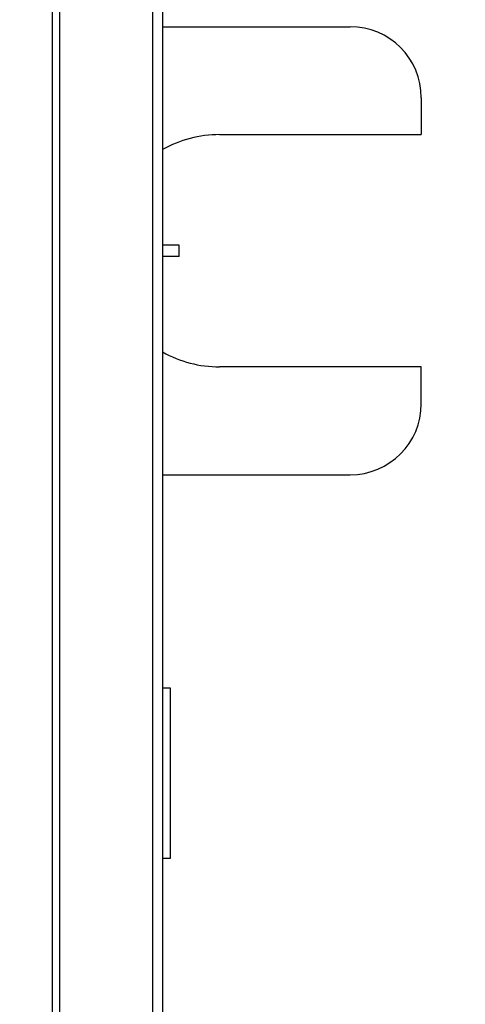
# Model space of a CAD drawing. Header units: inches. Extents: x 0.2 to 16.8, y 0.2 to 10.8.
# Tile 14 of 22: x 9.134 to 9.525, y 4.351 to 5.216. Entities that reach past the tile are written whole.
import ezdxf

# ---------------------------------------------------------------- set-up
doc = ezdxf.new("R2010")
doc.units = ezdxf.units.IN
doc.header["$LTSCALE"] = 0.935
doc.header["$MEASUREMENT"] = 0
doc.layers.get('0').update_dxf_attribs({"linetype": 'CONTINUOUS'})
doc.layers.add('DIMENSIONS', color=7, linetype='CONTINUOUS')
doc.styles.get("Standard").update_dxf_attribs({"font": 'txt', "width": 0.8})
doc.dimstyles.new('DIMSTYLE_2', dxfattribs={"dimtxt": 0.125, "dimasz": 0.18, "dimexe": 0.18, "dimexo": 0.0625, "dimgap": 0.09, "dimtad": 0, "dimtih": 1, "dimtoh": 1, "dimdec": 3, "dimzin": 4, "dimdsep": 46, "dimtxsty": 'STANDARD', "dimblk": '_FILLED', "dimblk1": '_FILLED', "dimblk2": '_FILLED', "dimcen": 0.09, "dimadec": 0, "dimazin": 0, "dimtp": 0.01, "dimtm": 0.01, "dimtfac": 1, "dimtdec": 3, "dimtofl": 0, "dimtmove": 0, "dimatfit": 3, "dimldrblk": '_FILLED', "dimfxl": 1, "dimtolj": 1, "dimtzin": 4, "dimarcsym": 0})

# ---------------------------------------------------------------- blocks, each defined once
blk = doc.blocks.new('_FILLED')
at = {"color": 0, "linetype": 'BYBLOCK'}
blk.add_solid([(0, 0), (-1, 0.1736), (-1, -0.1736)], dxfattribs=at)
blk = doc.blocks.new('*D19')
at = {"layer": 'DIMENSIONS', "color": 2, "linetype": 'CONTINUOUS'}
for p, q in [((9.1336, 8.24299), (10.71265, 8.24299)), ((10.58765, 8.24299), (10.58765, 5.83557)), ((10.58765, 3.17816), (10.58765, 5.58557)), ((9.17741, 3.17816), (10.71265, 3.17816))]:
    blk.add_line(p, q, dxfattribs=at)
at = {"layer": 'DIMENSIONS', "color": 2, "linetype": 'CONTINUOUS', "xscale": 0.18, "yscale": 0.18, "zscale": 0.18}
for p, rotation in [((10.58765, 8.24299), 90), ((10.58765, 3.17816), 270)]:
    blk.add_blockref('_FILLED', p, dxfattribs=dict(at, rotation=rotation))
at = {"layer": 'DIMENSIONS', "color": 2, "linetype": 'CONTINUOUS', "insert": (10.58765, 5.77307), "char_height": 0.125, "width": 1.425, "attachment_point": 2, "line_spacing_factor": 0.9}
blk.add_mtext('5.065{\\Ftxt.shx;\\W1.000000;\\H0.125000; }[128.65]', dxfattribs=at)

msp = doc.modelspace()

# ---------------------------------------------------------------- linework, layer by layer
at = {"color": 9, "linetype": 'CONTINUOUS'}
for p, q in [((9.16227, 3.79999), (9.16227, 7.79999)), ((9.16854, 7.79999), (9.16854, 3.79999)), ((9.25045, 3.79999), (9.25045, 7.79999))]:
    msp.add_line(p, q, dxfattribs=at)
at = {"color": 7, "linetype": 'CONTINUOUS'}
for p, q in [((9.2594, 3.79999), (9.2594, 7.79999)), ((9.2594, 5.20952), (9.42374, 5.20952)), ((9.48624, 5.14702), (9.48624, 5.11467)), ((9.30907, 5.11467), (9.48624, 5.11467)), ((9.27372, 5.01767), (9.2594, 5.01767)), ((9.27372, 5.00767), (9.27372, 5.01767)), ((9.27372, 5.00767), (9.2594, 5.00767)), ((9.48624, 4.91067), (9.30907, 4.91067)), ((9.48624, 4.87832), (9.48624, 4.91067)), ((9.2594, 4.81582), (9.42374, 4.81582)), ((9.2594, 4.62862), (9.26577, 4.62862)), ((9.26577, 4.62862), (9.26577, 4.47862)), ((9.26577, 4.47862), (9.2594, 4.47862))]:
    msp.add_line(p, q, dxfattribs=at)
for centre, radius, start, end in [((9.42374, 5.14702), 0.0625, 0, 90), ((9.30907, 5.01267), 0.102, 90, 119.35326), ((9.30907, 5.01267), 0.102, 240.64619, 270), ((9.42374, 4.87832), 0.0625, 270, 360)]:
    msp.add_arc(centre, radius, start, end, dxfattribs=at)

# ---------------------------------------------------------------- dimensions: what is measured, and where the dimension line sits
at = {"layer": 'DIMENSIONS', "color": 2, "linetype": 'CONTINUOUS'}
dim = msp.add_linear_dim(base=(10.58765, 8.24299), p1=(9.17741, 3.17816), p2=(9.1336, 8.24299), angle=90, dimstyle='DIMSTYLE_2', dxfattribs=at)
dim.commit()
dim.dimension.update_dxf_attribs({"geometry": '*D19', "text_midpoint": (10.43765, 5.71057), "dimtype": 160})

doc.saveas('drawing.dxf')
